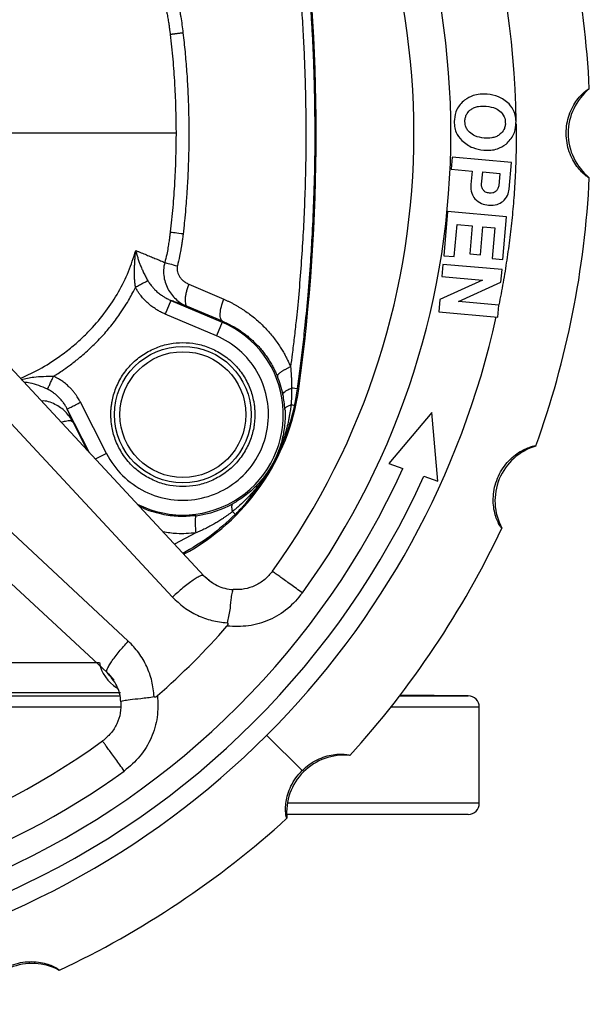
# Model space of a CAD drawing. Header units: millimetres. Extents: x 448 to 1828, y 150 to 1321.
# Tile 5 of 61: x 1064 to 1141, y 157 to 290. Entities that reach past the tile are written whole.
import ezdxf

# ---------------------------------------------------------------- set-up
doc = ezdxf.new("R2010")
doc.units = ezdxf.units.MM

msp = doc.modelspace()

# ---------------------------------------------------------------- linework, layer by layer
at = {"color": 7, "linetype": 'Continuous', "lineweight": 25}
for p, q in [((1122.25, 271.53), (1122.11, 269.9)), ((1130.22, 270.83), (1122.25, 271.53)), ((1129.91, 267.23), (1130.22, 270.83)), ((1122.11, 269.9), (1124.92, 269.66)), ((1124.92, 269.66), (1124.76, 267.83)), ((1126.2, 267.89), (1126.35, 269.53)), ((1126.35, 269.53), (1128.65, 269.33)), ((1128.65, 269.33), (1128.51, 267.67)), ((1121.61, 264.19), (1121.09, 258.22)), ((1129.58, 263.49), (1121.61, 264.19)), ((1129.07, 257.71), (1129.58, 263.49)), ((1122.52, 258.1), (1122.9, 262.44)), ((1122.9, 262.44), (1124.94, 262.26)), ((1124.94, 262.26), (1124.61, 258.47)), ((1126.04, 258.34), (1126.37, 262.14)), ((1126.37, 262.14), (1128.01, 261.99)), ((1128.01, 261.99), (1127.65, 257.83)), ((1121.09, 258.22), (1122.52, 258.1)), ((1124.61, 258.47), (1126.04, 258.34)), ((1120.99, 257.04), (1120.84, 255.42)), ((1128.96, 256.35), (1120.99, 257.04)), ((1127.65, 257.83), (1129.07, 257.71)), ((1120.84, 255.42), (1126.31, 254.94)), ((1128.81, 254.65), (1128.96, 256.35)), ((1086.68, 254.38), (1091.4, 252.35)), ((1126.31, 254.94), (1120.57, 252.3)), ((1123.08, 252.03), (1128.81, 254.65)), ((1053.75, 252.63), (1088.73, 215)), ((1084.27, 252.18), (1083.49, 250.34)), ((1084.27, 252.18), (1091.19, 249.24)), ((1120.57, 252.3), (1120.42, 250.63)), ((1128.54, 251.55), (1123.08, 252.03)), ((1128.39, 249.93), (1128.54, 251.55)), ((1090.41, 247.4), (1083.49, 250.34)), ((1091.24, 249.37), (1086.51, 251.35)), ((1120.42, 250.63), (1128.39, 249.93)), ((1049.46, 249.7), (1084.49, 212.12)), ((1091.19, 249.24), (1090.41, 247.4)), ((1091.24, 249.37), (1091.19, 249.24)), ((1078.52, 206.16), (1040.95, 241.19)), ((1101.37, 240.25), (1101.52, 240.23)), ((1075.58, 231.51), (1072.06, 238.42)), ((1075.65, 201.92), (1038.01, 236.9)), ((1119.48, 237.05), (1113.7, 230.16)), ((1120.29, 227.76), (1119.48, 237.05)), ((1113.7, 230.16), (1115.58, 229.47)), ((1118.41, 228.45), (1120.29, 227.76)), ((1089.73, 214.1), (1088.85, 214.87)), ((1075.79, 201.79), (1076.56, 200.89)), ((1124.4, 198.77), (1115.2, 198.85)), ((1125.89, 184.26), (1125.89, 197.27)), ((1097.2, 193.44), (1101.97, 188.67))]:
    msp.add_line(p, q, dxfattribs=at)
at = {"color": 8, "linetype": 'Continuous', "lineweight": 25}
for p, q in [((1073.29, 231.61), (1070.28, 237.51)), ((1071.05, 235.78), (1072.99, 231.93)), ((1075.58, 231.51), (1074.06, 230.74)), ((1087.63, 220.78), (1084.76, 219.26)), ((957.51, 203.3), (1074.61, 203.3)), ((954.29, 198.77), (1077.41, 198.77)), ((1077.45, 199.16), (954.45, 199.16)), ((1115.14, 198.77), (1124.4, 198.77)), ((1015.15, 197.27), (1077.57, 197.27)), ((1113.97, 197.27), (1125.89, 197.27)), ((1125.89, 184.26), (1099.99, 184.26))]:
    msp.add_line(p, q, dxfattribs=at)
at = {"color": 7, "linetype": 'Continuous', "lineweight": 25}
for radius in [9.22, 9.22, 8.5]:
    msp.add_circle((1085.89, 236.76), radius, dxfattribs=at)
for centre, radius, start, end in [((1015.89, 274.76), 115, 0.8163, 135), ((1015.89, 274.76), 106.18, 324.2173, 35.7827), ((1015.89, 274.76), 101.18, 324.2167, 35.7827), ((1015.89, 274.76), 125, 2.7517, 19.7493), ((850.89, 274.76), 253, 352.1565, 7.8435), ((1145.62, 274.76), 7.73, 129.0924, 230.9076), ((1015.89, 274.76), 125, 340.2512, 357.2495), ((1085.89, 236.76), 13.56, 242.944, 66.9842), ((1015.89, 274.76), 115, 315, 347.5404), ((1071.8, 244.33), 30, 298.206, 352.1565), ((1135.74, 225.11), 7.73, 106.5924, 208.4076), ((1015.89, 274.76), 109.5, 294.4287, 335.5713), ((1015.89, 274.76), 112.5, 294.3104, 335.6896), ((1015.89, 274.76), 125, 317.7508, 334.7485), ((1015.89, 274.76), 101, 311.2367, 318.7634), ((1079.54, 204.16), 5, 190, 239.2218), ((1124.39, 197.27), 1.5, 0, 89.5), ((1015.89, 274.76), 115, 281.4512, 315), ((1015.89, 274.76), 101.18, 234.218, 305.7827), ((1107.62, 183.03), 7.73, 84.0924, 185.9076), ((1015.89, 274.76), 106.18, 273.1415, 305.7827), ((1124.39, 184.26), 1.5, 270, 0), ((1015.89, 274.76), 125, 295.2515, 312.249), ((1065.53, 154.9), 7.73, 61.5924, 163.4076)]:
    msp.add_arc(centre, radius, start, end, dxfattribs=at)
for points, knots in [([(1103.73, 274.76), (1103.73, 275.3), (1103.73, 276.38), (1103.71, 277.97), (1103.69, 279.52), (1103.66, 281.02), (1103.62, 282.48), (1103.57, 283.9), (1103.52, 285.27), (1103.46, 286.6), (1103.39, 287.89), (1103.32, 289.13), (1103.25, 290.33), (1103.18, 291.49), (1103.1, 292.6), (1103.03, 293.67), (1102.95, 294.69), (1102.87, 295.68), (1102.79, 296.62), (1102.71, 297.51), (1102.63, 298.36), (1102.55, 299.17), (1102.48, 299.94), (1102.43, 300.43), (1102.4, 300.67)], [0, 0, 0, 0, 0.062955, 0.124243, 0.183865, 0.241819, 0.298107, 0.352729, 0.405683, 0.456971, 0.506592, 0.554547, 0.600835, 0.645456, 0.68841, 0.729698, 0.769319, 0.807274, 0.843561, 0.878182, 0.911137, 0.942424, 0.972046, 1, 1, 1, 1]), ([(1101.12, 300.55), (1101.17, 300.08), (1101.26, 299.19), (1101.39, 297.94), (1101.49, 296.85), (1101.57, 295.93), (1101.63, 295.18), (1101.68, 294.59), (1101.78, 293.29), (1101.95, 291), (1102.14, 287.78), (1102.3, 284.45), (1102.41, 281.22), (1102.47, 277.99), (1102.48, 275.83), (1102.48, 274.76)], [0, 0, 0, 0, 0.055095, 0.103728, 0.145901, 0.181615, 0.21087, 0.233666, 0.250003, 0.362642, 0.499996, 0.625007, 0.750014, 0.875132, 1, 1, 1, 1]), ([(1085.15, 292.68), (1085.18, 292.53), (1085.25, 292.25), (1085.35, 291.81), (1085.44, 291.38), (1085.52, 290.94), (1085.64, 290.29), (1085.77, 289.41), (1085.86, 288.68), (1085.9, 288.31)], [0, 0, 0, 0, 0.099963, 0.19995, 0.2999588, 0.3999866, 0.500031, 0.7469933, 1, 1, 1, 1]), ([(1083.45, 292.2), (1083.49, 292.04), (1083.57, 291.74), (1083.67, 291.29), (1083.76, 290.87), (1083.83, 290.48), (1083.89, 290.12), (1083.95, 289.78), (1084, 289.48), (1084.04, 289.2), (1084.07, 288.94), (1084.1, 288.71), (1084.13, 288.52), (1084.15, 288.35), (1084.16, 288.21), (1084.17, 288.13), (1084.18, 288.09)], [0, 0, 0, 0, 0.11861, 0.228402, 0.33028, 0.424882, 0.512628, 0.593762, 0.66838, 0.73647, 0.797939, 0.852638, 0.900384, 0.940985, 0.974247, 1, 1, 1, 1]), ([(1085.9, 288.31), (1085.85, 288.3), (1085.75, 288.29), (1085.6, 288.27), (1085.45, 288.25), (1085.32, 288.24), (1085.2, 288.22), (1085.08, 288.21), (1084.97, 288.19), (1084.88, 288.18), (1084.79, 288.17), (1084.71, 288.16), (1084.63, 288.15), (1084.57, 288.14), (1084.51, 288.13), (1084.45, 288.13), (1084.41, 288.12), (1084.37, 288.12), (1084.33, 288.11), (1084.3, 288.11), (1084.27, 288.1), (1084.24, 288.1), (1084.22, 288.1), (1084.21, 288.1), (1084.19, 288.1), (1084.18, 288.09), (1084.18, 288.09)], [0, 0, 0, 0, 0.066647, 0.131769, 0.195168, 0.256675, 0.31615, 0.373479, 0.428577, 0.48138, 0.531847, 0.579948, 0.625657, 0.668953, 0.70982, 0.748248, 0.784234, 0.817781, 0.848897, 0.877594, 0.903887, 0.927797, 0.949342, 0.968544, 0.985423, 1, 1, 1, 1]), ([(1084.18, 288.09), (1084.31, 286.98), (1084.42, 285.88), (1084.62, 283.66), (1084.7, 282.55), (1084.89, 279.22), (1084.96, 276.99), (1084.96, 274.76)], [0, 0, 0, 0, 0.25, 0.25, 0.5, 0.5, 1, 1, 1, 1]), ([(1085.9, 288.31), (1085.95, 287.88), (1086.05, 287.03), (1086.18, 285.74), (1086.29, 284.44), (1086.4, 283.11), (1086.49, 281.76), (1086.56, 280.4), (1086.62, 279.01), (1086.66, 277.61), (1086.69, 276.19), (1086.69, 275.24), (1086.7, 274.76)], [0, 0, 0, 0, 0.0940284, 0.1893952, 0.2860964, 0.3841276, 0.4834844, 0.5841625, 0.6861575, 0.7894649, 0.8940805, 1, 1, 1, 1]), ([(1140.74, 268.76), (1140.71, 268.76), (1140.66, 268.75), (1140.26, 269.02), (1139.71, 269.51), (1139.09, 270.22), (1138.5, 271.15), (1138.02, 272.24), (1137.7, 273.46), (1137.59, 274.75), (1137.69, 276.04), (1138.01, 277.26), (1138.49, 278.37), (1139.09, 279.3), (1139.72, 280.02), (1140.26, 280.5), (1140.66, 280.77), (1140.71, 280.76), (1140.74, 280.76)], [0, 0, 0, 0, 0.074207, 0.144401, 0.210903, 0.272419, 0.330581, 0.387672, 0.443438, 0.499601, 0.555743, 0.611425, 0.669269, 0.728061, 0.789831, 0.856626, 0.926141, 1, 1, 1, 1]), ([(1126.95, 280.03), (1126.31, 280.04), (1125.21, 280.06), (1124.29, 279.49), (1123.9, 279.25)], [0, 0, 0, 0, 0.58225, 1, 1, 1, 1]), ([(1129.92, 278.74), (1129.46, 279.11), (1128.58, 279.81), (1127.48, 279.96), (1126.95, 280.03)], [0, 0, 0, 0, 0.530169, 1, 1, 1, 1]), ([(1123.9, 279.25), (1123.5, 278.85), (1122.76, 278.11), (1122.6, 277.08), (1122.53, 276.61)], [0, 0, 0, 0, 0.542866, 1, 1, 1, 1]), ([(1123.96, 276.53), (1123.99, 276.7), (1124.03, 277.02), (1124.28, 277.55), (1124.59, 277.82), (1124.78, 277.99)], [0, 0, 0, 0, 0.2885395, 0.5613338, 1, 1, 1, 1]), ([(1124.78, 277.99), (1124.93, 278.08), (1125.24, 278.27), (1125.94, 278.44), (1126.48, 278.42), (1126.82, 278.41)], [0, 0, 0, 0, 0.2455636, 0.5121299, 1, 1, 1, 1]), ([(1126.82, 278.41), (1127.28, 278.35), (1128.03, 278.26), (1128.62, 277.79), (1128.84, 277.61)], [0, 0, 0, 0, 0.610034, 1, 1, 1, 1]), ([(1130.84, 275.88), (1130.85, 276.19), (1130.87, 276.78), (1130.63, 277.81), (1130.19, 278.39), (1129.92, 278.74)], [0, 0, 0, 0, 0.298771, 0.574876, 1, 1, 1, 1]), ([(1128.84, 277.61), (1129.05, 277.35), (1129.41, 276.87), (1129.41, 276.27), (1129.41, 276)], [0, 0, 0, 0, 0.5551784, 1, 1, 1, 1]), ([(1122.53, 276.61), (1122.52, 276.3), (1122.5, 275.71), (1122.76, 274.69), (1123.24, 274.12), (1123.52, 273.77)], [0, 0, 0, 0, 0.294569, 0.568635, 1, 1, 1, 1]), ([(1124.56, 274.9), (1124.45, 275.03), (1124.22, 275.28), (1123.97, 275.84), (1123.96, 276.27), (1123.96, 276.53)], [0, 0, 0, 0, 0.286367, 0.558526, 1, 1, 1, 1]), ([(1130.85, 276.04), (1130.86, 275.02), (1130.88, 272.97), (1130.8, 269.89), (1130.62, 266.82), (1130.37, 263.75), (1130.04, 260.69), (1129.61, 257.64), (1129.13, 254.6), (1128.73, 252.59), (1128.53, 251.59)], [0, 0, 0, 0, 0.124987, 0.249919, 0.375008, 0.500077, 0.625156, 0.750234, 0.875107, 1, 1, 1, 1]), ([(1129.41, 276), (1129.39, 275.83), (1129.34, 275.51), (1129.09, 274.98), (1128.78, 274.7), (1128.59, 274.54)], [0, 0, 0, 0, 0.289746, 0.5633645, 1, 1, 1, 1]), ([(1129.51, 273.29), (1129.9, 273.69), (1130.61, 274.42), (1130.77, 275.43), (1130.84, 275.88)], [0, 0, 0, 0, 0.546731, 1, 1, 1, 1]), ([(1084.96, 274.76), (1084.69, 274.76), (1083.21, 274.76), (1079.71, 274.76), (1073.38, 274.76), (1065.58, 274.76), (1058.53, 274.76), (1054.2, 274.76), (1053.07, 274.76)], [0.2167578, 0.2167578, 0.2167578, 0.2167578, 0.2475248, 0.3712871, 0.4950495, 0.6188119, 0.7425743, 0.7850935, 0.7850935, 0.7850935, 0.7850935]), ([(1084.96, 274.76), (1084.96, 272.53), (1084.89, 270.31), (1084.7, 266.97), (1084.62, 265.86), (1084.42, 263.64), (1084.31, 262.54), (1084.18, 261.43)], [0, 0, 0, 0, 0.5, 0.5, 0.75, 0.75, 1, 1, 1, 1]), ([(1086.7, 274.76), (1086.7, 274.47), (1086.69, 273.86), (1086.68, 272.88), (1086.66, 271.81), (1086.62, 270.62), (1086.57, 269.33), (1086.49, 267.78), (1086.38, 266.18), (1086.25, 264.49), (1086.13, 263.18), (1086.02, 262.05), (1085.96, 261.49), (1085.93, 261.21)], [0, 0, 0, 0, 0.06381, 0.135438, 0.214882, 0.302137, 0.397196, 0.500052, 0.646195, 0.74993, 0.874827, 0.937412, 1, 1, 1, 1]), ([(1102.48, 274.76), (1102.48, 274.31), (1102.48, 273.36), (1102.47, 271.89), (1102.45, 270.31), (1102.41, 268.62), (1102.34, 266.14), (1102.21, 262.9), (1101.98, 258.96), (1101.7, 255.01), (1101.42, 251.84), (1101.15, 249.22), (1100.92, 247.17), (1100.67, 245.1), (1100.5, 243.79), (1100.42, 243.22)], [0, 0, 0, 0, 0.042938, 0.089404, 0.139395, 0.192911, 0.249949, 0.374964, 0.499925, 0.624907, 0.749892, 0.801894, 0.874888, 0.945391, 1, 1, 1, 1]), ([(1101.37, 240.25), (1101.43, 240.7), (1101.55, 241.62), (1101.73, 243), (1101.91, 244.42), (1102.08, 245.86), (1102.24, 247.34), (1102.49, 249.7), (1102.81, 253.08), (1103.13, 257.19), (1103.4, 261.58), (1103.58, 265.69), (1103.69, 269.53), (1103.73, 272.41), (1103.73, 274.07), (1103.73, 274.76)], [0, 0, 0, 0, 0.039443, 0.079775, 0.120998, 0.16311, 0.206111, 0.250003, 0.368494, 0.500002, 0.607648, 0.750001, 0.856498, 0.939831, 1, 1, 1, 1]), ([(1126.57, 274.12), (1126.12, 274.17), (1125.38, 274.27), (1124.8, 274.72), (1124.56, 274.9)], [0, 0, 0, 0, 0.601875, 1, 1, 1, 1]), ([(1128.59, 274.54), (1128.44, 274.45), (1128.13, 274.26), (1127.44, 274.09), (1126.91, 274.1), (1126.57, 274.12)], [0, 0, 0, 0, 0.246531, 0.513205, 1, 1, 1, 1]), ([(1123.52, 273.77), (1124, 273.4), (1124.88, 272.72), (1125.98, 272.56), (1126.49, 272.49)], [0, 0, 0, 0, 0.540846, 1, 1, 1, 1]), ([(1126.49, 272.49), (1127.13, 272.47), (1128.22, 272.45), (1129.13, 273.04), (1129.51, 273.29)], [0, 0, 0, 0, 0.58454, 1, 1, 1, 1]), ([(1124.76, 267.83), (1124.75, 267.42), (1124.74, 266.72), (1125.14, 266.14), (1125.3, 265.9)], [0, 0, 0, 0, 0.57952, 1, 1, 1, 1]), ([(1126.44, 267.06), (1126.35, 267.2), (1126.19, 267.46), (1126.2, 267.75), (1126.2, 267.89)], [0, 0, 0, 0, 0.547734, 1, 1, 1, 1]), ([(1128.51, 267.67), (1128.48, 267.5), (1128.42, 267.22), (1128.22, 267.01), (1128.14, 266.92)], [0, 0, 0, 0, 0.560922, 1, 1, 1, 1]), ([(1127.27, 266.67), (1127.08, 266.7), (1126.76, 266.75), (1126.53, 266.97), (1126.44, 267.06)], [0, 0, 0, 0, 0.588063, 1, 1, 1, 1]), ([(1128.14, 266.92), (1128, 266.83), (1127.73, 266.65), (1127.42, 266.66), (1127.27, 266.67)], [0, 0, 0, 0, 0.530664, 1, 1, 1, 1]), ([(1129.06, 265.55), (1129.31, 265.81), (1129.76, 266.28), (1129.86, 266.93), (1129.91, 267.23)], [0, 0, 0, 0, 0.542787, 1, 1, 1, 1]), ([(1125.3, 265.9), (1125.59, 265.65), (1126.12, 265.19), (1126.82, 265.09), (1127.14, 265.04)], [0, 0, 0, 0, 0.531796, 1, 1, 1, 1]), ([(1127.14, 265.04), (1127.55, 265.04), (1128.24, 265.03), (1128.82, 265.4), (1129.06, 265.55)], [0, 0, 0, 0, 0.582019, 1, 1, 1, 1]), ([(1084.18, 261.43), (1084.17, 261.33), (1084.14, 261.08), (1084.08, 260.62), (1083.99, 260.01), (1083.87, 259.25), (1083.7, 258.33), (1083.53, 257.67), (1083.45, 257.32)], [0, 0, 0, 0, 0.070635, 0.181422, 0.329928, 0.514516, 0.736024, 1, 1, 1, 1]), ([(1084.18, 261.43), (1084.31, 261.41), (1084.78, 261.35), (1085.53, 261.25), (1085.93, 261.21)], [-0.000099, -0.000099, -0.000099, -0.000099, 0.504369, 1.009044, 1.009044, 1.009044, 1.009044]), ([(1085.93, 261.21), (1085.9, 261.04), (1085.86, 260.68), (1085.78, 260.1), (1085.7, 259.53), (1085.59, 258.89), (1085.42, 258), (1085.25, 257.28), (1085.15, 256.84)], [0, 0, 0, 0, 0.110834, 0.249939, 0.392728, 0.500035, 0.694068, 1, 1, 1, 1]), ([(1079.49, 253.94), (1079.48, 254.02), (1079.45, 254.18), (1079.43, 254.43), (1079.4, 254.68), (1079.38, 254.94), (1079.36, 255.32), (1079.35, 255.82), (1079.36, 256.43), (1079.38, 257.07), (1079.42, 257.68), (1079.46, 258.23), (1079.5, 258.64), (1079.52, 258.84), (1079.52, 258.92)], [0, 0, 0, 0, 0.047108, 0.095708, 0.145766, 0.197259, 0.250168, 0.367901, 0.500138, 0.614984, 0.750083, 0.875065, 0.949583, 1, 1, 1, 1]), ([(1079.52, 258.92), (1079.65, 258.87), (1079.9, 258.77), (1080.26, 258.62), (1080.61, 258.48), (1080.96, 258.34), (1081.3, 258.2), (1081.63, 258.06), (1081.96, 257.93), (1082.27, 257.8), (1082.58, 257.67), (1082.88, 257.55), (1083.17, 257.43), (1083.35, 257.35), (1083.45, 257.32)], [0, 0, 0, 0, 0.081737, 0.163765, 0.246085, 0.328696, 0.411596, 0.494787, 0.578267, 0.662036, 0.746094, 0.83044, 0.915076, 1, 1, 1, 1]), ([(1079.52, 258.92), (1079.54, 258.85), (1079.58, 258.7), (1079.64, 258.47), (1079.71, 258.22), (1079.81, 257.88), (1079.95, 257.46), (1080.14, 256.95), (1080.35, 256.45), (1080.55, 256), (1080.73, 255.65), (1080.87, 255.37), (1081.01, 255.1), (1081.11, 254.93), (1081.16, 254.84)], [0, 0, 0, 0, 0.05899, 0.120264, 0.183864, 0.249827, 0.385419, 0.499726, 0.632798, 0.749712, 0.817112, 0.881213, 0.942128, 1, 1, 1, 1]), ([(1083.45, 257.32), (1083.26, 256.64), (1083.24, 255.96), (1083.44, 254.69), (1083.66, 254.09), (1084.26, 253.05), (1084.64, 252.61), (1085.51, 251.86), (1085.99, 251.57), (1086.51, 251.35)], [0, 0, 0, 0, 0.25, 0.25, 0.5, 0.5, 0.75, 0.75, 1, 1, 1, 1]), ([(1083.45, 257.32), (1083.58, 257.27), (1083.81, 257.21), (1084.4, 257.05), (1084.77, 256.95), (1085.15, 256.84)], [0, 0, 0, 0, 0.5, 0.5, 1, 1, 1, 1]), ([(1085.15, 256.84), (1085.14, 256.81), (1085.12, 256.73), (1085.11, 256.62), (1085.1, 256.51), (1085.1, 256.39), (1085.11, 256.28), (1085.13, 256.16), (1085.17, 255.95), (1085.28, 255.66), (1085.48, 255.33), (1085.73, 255.02), (1085.99, 254.79), (1086.23, 254.62), (1086.45, 254.49), (1086.6, 254.41), (1086.68, 254.38)], [0, 0, 0, 0, 0.034556, 0.0691264, 0.1039484, 0.1392573, 0.1752811, 0.2122374, 0.2503302, 0.3716776, 0.5004447, 0.6232205, 0.7502412, 0.8326976, 0.9157815, 1, 1, 1, 1]), ([(1081.16, 254.84), (1081.11, 254.82), (1081.03, 254.77), (1080.82, 254.66), (1080.68, 254.58), (1080.37, 254.42), (1080.2, 254.32), (1079.84, 254.13), (1079.66, 254.03), (1079.49, 253.94)], [0, 0, 0, 0, 0.25, 0.25, 0.5, 0.5, 0.75, 0.75, 1, 1, 1, 1]), ([(1081.16, 254.84), (1081.2, 254.78), (1081.29, 254.64), (1081.43, 254.43), (1081.59, 254.21), (1081.8, 253.95), (1082.1, 253.63), (1082.51, 253.25), (1082.94, 252.92), (1083.38, 252.63), (1083.8, 252.39), (1084.12, 252.25), (1084.27, 252.18)], [0, 0, 0, 0, 0.057441, 0.1183, 0.182533, 0.250083, 0.358838, 0.499991, 0.650985, 0.750112, 0.882718, 1, 1, 1, 1]), ([(1086.68, 254.38), (1086.62, 254.22), (1086.5, 253.89), (1086.35, 253.37), (1086.24, 252.86), (1086.18, 252.39), (1086.19, 251.98), (1086.25, 251.67), (1086.36, 251.45), (1086.45, 251.37), (1086.51, 251.35)], [0, 0, 0, 0, 0.124924, 0.249935, 0.374945, 0.499956, 0.624967, 0.749978, 0.874989, 1, 1, 1, 1]), ([(1068.44, 241.94), (1068.58, 242.03), (1068.97, 242.28), (1069.68, 242.75), (1070.67, 243.45), (1071.95, 244.44), (1073.38, 245.69), (1074.84, 247.15), (1076.18, 248.71), (1077.26, 250.15), (1078.08, 251.39), (1078.65, 252.35), (1079.11, 253.18), (1079.37, 253.7), (1079.49, 253.94)], [0, 0, 0, 0, 0.030922, 0.082876, 0.155896, 0.25, 0.377262, 0.499981, 0.625152, 0.749966, 0.827344, 0.894831, 0.952427, 1, 1, 1, 1]), ([(1083.49, 250.34), (1083.4, 250.38), (1083.24, 250.45), (1082.99, 250.57), (1082.75, 250.7), (1082.51, 250.83), (1082.16, 251.05), (1081.71, 251.36), (1081.18, 251.79), (1080.68, 252.27), (1080.28, 252.73), (1079.96, 253.16), (1079.71, 253.54), (1079.56, 253.8), (1079.49, 253.94)], [0, 0, 0, 0, 0.049917, 0.09982, 0.149765, 0.199806, 0.249998, 0.375117, 0.500035, 0.625368, 0.749913, 0.83383, 0.917094, 1, 1, 1, 1]), ([(1086.51, 251.35), (1086.42, 251.38), (1086.26, 251.44), (1086, 251.53), (1085.73, 251.63), (1085.45, 251.74), (1085.17, 251.84), (1084.88, 251.95), (1084.58, 252.06), (1084.37, 252.14), (1084.27, 252.18)], [0, 0, 0, 0, 0.125059, 0.250068, 0.375042, 0.5, 0.624958, 0.749932, 0.874941, 1, 1, 1, 1]), ([(1091.24, 249.37), (1091.14, 249.42), (1091.05, 249.53), (1090.94, 249.88), (1090.91, 250.12), (1090.94, 250.69), (1091, 251.02), (1091.16, 251.69), (1091.27, 252.03), (1091.4, 252.35)], [0, 0, 0, 0, 0.25, 0.25, 0.5, 0.5, 0.75, 0.75, 1, 1, 1, 1]), ([(1091.4, 252.35), (1091.52, 252.29), (1091.76, 252.19), (1092.13, 252.02), (1092.48, 251.84), (1092.84, 251.65), (1093.19, 251.45), (1093.54, 251.24), (1093.89, 251.02), (1094.57, 250.58), (1095.55, 249.84), (1096.76, 248.74), (1097.87, 247.52), (1098.66, 246.45), (1099.21, 245.61), (1099.55, 245.03), (1099.86, 244.44), (1100.16, 243.83), (1100.33, 243.42), (1100.42, 243.22)], [0, 0, 0, 0, 0.030994, 0.062012, 0.093079, 0.124218, 0.155455, 0.186816, 0.218325, 0.25001, 0.374592, 0.499894, 0.625086, 0.749752, 0.800348, 0.850598, 0.900574, 0.950351, 1, 1, 1, 1]), ([(1091.24, 249.37), (1091.36, 249.32), (1091.59, 249.22), (1091.93, 249.06), (1092.26, 248.9), (1092.58, 248.73), (1092.89, 248.55), (1093.19, 248.38), (1093.47, 248.19), (1093.75, 248.01), (1094.02, 247.82), (1094.27, 247.63), (1094.52, 247.44), (1094.76, 247.24), (1094.99, 247.05), (1095.2, 246.85), (1095.41, 246.66), (1095.72, 246.36), (1096.12, 245.95), (1096.58, 245.41), (1097.01, 244.85), (1097.41, 244.29), (1097.77, 243.71), (1098.09, 243.13), (1098.38, 242.54), (1098.55, 242.14), (1098.64, 241.95)], [0, 0, 0, 0, 0.036505, 0.072309, 0.107412, 0.141814, 0.175515, 0.208515, 0.240814, 0.272412, 0.30331, 0.333507, 0.363003, 0.3918, 0.419896, 0.447293, 0.473992, 0.499991, 0.567335, 0.633266, 0.697798, 0.760945, 0.822721, 0.883144, 0.94223, 1, 1, 1, 1]), ([(1075.58, 231.51), (1076.71, 229.3), (1078.52, 227.5), (1082.98, 225.29), (1085.51, 224.94), (1090.4, 225.83), (1092.64, 227.05), (1096.04, 230.69), (1097.1, 233.01), (1097.65, 237.95), (1097.12, 240.45), (1094.61, 244.74), (1092.7, 246.43), (1090.41, 247.4)], [0, 0, 0, 0, 0.1666667, 0.1666667, 0.3333333, 0.3333333, 0.5, 0.5, 0.6666667, 0.6666667, 0.8333333, 0.8333333, 1, 1, 1, 1]), ([(1076.17, 236.76), (1076.17, 236.86), (1076.17, 237.06), (1076.18, 237.35), (1076.21, 237.65), (1076.24, 237.94), (1076.28, 238.24), (1076.36, 238.74), (1076.53, 239.45), (1076.84, 240.35), (1077.24, 241.24), (1077.91, 242.38), (1078.96, 243.68), (1080.52, 244.94), (1082.26, 245.85), (1084.07, 246.37), (1085.89, 246.53), (1087.7, 246.37), (1089.51, 245.85), (1091.25, 244.94), (1092.81, 243.68), (1093.86, 242.38), (1094.53, 241.24), (1094.93, 240.35), (1095.24, 239.45), (1095.43, 238.64), (1095.54, 237.94), (1095.59, 237.35), (1095.6, 236.96), (1095.6, 236.76)], [0, 0, 0, 0, 0.009731, 0.019445, 0.029151, 0.038858, 0.048574, 0.05831, 0.089198, 0.120102, 0.152278, 0.18447, 0.250119, 0.315768, 0.380053, 0.441772, 0.500003, 0.558234, 0.619953, 0.684238, 0.749888, 0.815537, 0.847712, 0.879904, 0.910792, 0.941696, 0.961139, 0.980549, 1, 1, 1, 1]), ([(1100.42, 243.22), (1100.37, 243.19), (1100.27, 243.15), (1100.12, 243.07), (1099.96, 242.99), (1099.81, 242.91), (1099.66, 242.83), (1099.51, 242.74), (1099.37, 242.66), (1099.23, 242.57), (1099.11, 242.49), (1098.99, 242.4), (1098.89, 242.32), (1098.81, 242.25), (1098.73, 242.17), (1098.68, 242.11), (1098.65, 242.05), (1098.63, 241.99), (1098.64, 241.96), (1098.64, 241.95)], [0, 0, 0, 0, 0.046137, 0.09428, 0.144422, 0.196535, 0.250572, 0.306465, 0.36412, 0.423417, 0.484212, 0.546336, 0.609596, 0.673776, 0.738645, 0.803957, 0.869458, 0.93489, 1, 1, 1, 1]), ([(1100.42, 243.22), (1100.44, 243.07), (1100.46, 242.78), (1100.5, 242.33), (1100.52, 241.86), (1100.55, 241.37), (1100.56, 240.87), (1100.56, 240.52), (1100.57, 240.34)], [0, 0, 0, 0, 0.149687, 0.306147, 0.469394, 0.639443, 0.816306, 1, 1, 1, 1]), ([(1067.62, 240.18), (1067.64, 240.23), (1067.68, 240.31), (1067.78, 240.52), (1067.84, 240.66), (1068, 240.99), (1068.08, 241.18), (1068.26, 241.56), (1068.35, 241.76), (1068.44, 241.94)], [0, 0, 0, 0, 0.25, 0.25, 0.5, 0.5, 0.75, 0.75, 1, 1, 1, 1]), ([(1072.06, 238.42), (1072.03, 238.49), (1071.94, 238.65), (1071.8, 238.9), (1071.63, 239.18), (1071.42, 239.48), (1071.17, 239.81), (1070.88, 240.15), (1070.5, 240.54), (1070.06, 240.93), (1069.58, 241.3), (1069.14, 241.57), (1068.77, 241.78), (1068.54, 241.89), (1068.44, 241.94)], [0, 0, 0, 0, 0.048168, 0.1041, 0.16779, 0.239234, 0.318426, 0.405363, 0.500044, 0.633748, 0.75057, 0.850551, 0.933704, 1, 1, 1, 1]), ([(1070.28, 237.51), (1070.25, 237.58), (1070.18, 237.71), (1070.06, 237.91), (1069.93, 238.12), (1069.77, 238.36), (1069.52, 238.68), (1069.18, 239.06), (1068.8, 239.41), (1068.46, 239.68), (1068.17, 239.88), (1067.89, 240.04), (1067.71, 240.14), (1067.62, 240.18)], [0, 0, 0, 0, 0.056558, 0.117011, 0.181441, 0.249923, 0.34694, 0.500035, 0.641782, 0.749973, 0.839196, 0.922595, 1, 1, 1, 1]), ([(1099.4, 239.48), (1099.39, 239.54), (1099.41, 239.6), (1099.5, 239.74), (1099.58, 239.81), (1099.79, 239.97), (1099.92, 240.05), (1100.22, 240.2), (1100.39, 240.27), (1100.57, 240.34)], [0, 0, 0, 0, 0.25, 0.25, 0.5, 0.5, 0.75, 0.75, 1, 1, 1, 1]), ([(1100.57, 240.34), (1100.57, 240.21), (1100.57, 239.94), (1100.56, 239.52), (1100.54, 239.07), (1100.52, 238.6), (1100.49, 238.27), (1100.47, 238.1)], [0, 0, 0, 0, 0.176391, 0.364507, 0.564418, 0.776212, 1, 1, 1, 1]), ([(1101.37, 240.25), (1101.36, 240.25), (1101.17, 240.27), (1100.72, 240.32), (1100.57, 240.34)], [0, 0, 0, 0, 0.5010612, 0.7409568, 0.7409568, 0.7409568, 0.7409568]), ([(1070.28, 237.51), (1070.29, 237.51), (1070.33, 237.53), (1070.51, 237.62), (1070.64, 237.69), (1070.99, 237.87), (1071.2, 237.98), (1071.63, 238.2), (1071.86, 238.31), (1072.06, 238.42)], [0, 0, 0, 0, 0.25, 0.25, 0.5, 0.5, 0.75, 0.75, 1, 1, 1, 1]), ([(1100.47, 238.1), (1100.46, 238), (1100.44, 237.77), (1100.39, 237.42), (1100.33, 237.01), (1100.25, 236.54), (1100.12, 235.84), (1099.92, 234.98), (1099.67, 234.09), (1099.46, 233.42), (1099.29, 232.95), (1099.12, 232.49), (1098.91, 231.96), (1098.66, 231.4), (1098.42, 230.88), (1098.2, 230.45), (1098.06, 230.19), (1098, 230.08)], [0, 0, 0, 0, 0.038796, 0.080471, 0.12508, 0.187461, 0.250086, 0.378388, 0.500037, 0.577227, 0.625023, 0.679687, 0.75007, 0.828262, 0.896257, 0.953694, 1, 1, 1, 1]), ([(1100.47, 238.1), (1100.61, 238.08), (1100.88, 238.02), (1100.97, 238.01), (1100.97, 238.01)], [0.1025322, 0.1025322, 0.1025322, 0.1025322, 0.4981141, 1.0000001, 1.0000001, 1.0000001, 1.0000001]), ([(1095.6, 236.76), (1095.6, 236.66), (1095.6, 236.46), (1095.59, 236.17), (1095.56, 235.87), (1095.53, 235.58), (1095.49, 235.28), (1095.41, 234.78), (1095.24, 234.07), (1094.93, 233.16), (1094.53, 232.28), (1093.86, 231.14), (1092.81, 229.84), (1091.25, 228.58), (1089.51, 227.67), (1087.7, 227.15), (1085.89, 226.99), (1084.07, 227.15), (1082.26, 227.67), (1080.52, 228.58), (1078.96, 229.84), (1077.91, 231.14), (1077.24, 232.28), (1076.84, 233.16), (1076.53, 234.07), (1076.34, 234.87), (1076.23, 235.58), (1076.18, 236.17), (1076.17, 236.56), (1076.17, 236.76)], [0, 0, 0, 0, 0.009731, 0.019445, 0.029151, 0.038858, 0.048574, 0.05831, 0.089198, 0.120102, 0.152278, 0.18447, 0.250119, 0.315768, 0.380053, 0.441772, 0.500003, 0.558234, 0.619953, 0.684238, 0.749888, 0.815537, 0.847712, 0.879904, 0.910792, 0.941696, 0.961139, 0.980549, 1, 1, 1, 1]), ([(1097.99, 230.05), (1098.01, 230.09), (1098.05, 230.16), (1098.11, 230.28), (1098.18, 230.4), (1098.26, 230.55), (1098.36, 230.76), (1098.48, 230.99), (1098.6, 231.24), (1098.76, 231.55), (1099.03, 232.12), (1099.38, 232.92), (1099.78, 233.92), (1100.13, 234.91), (1100.41, 235.82), (1100.64, 236.62), (1100.82, 237.32), (1100.92, 237.78), (1100.97, 238.01)], [0, 0, 0, 0, 0.014613, 0.029903, 0.045912, 0.062675, 0.090516, 0.125314, 0.156579, 0.187782, 0.250166, 0.380941, 0.500107, 0.630154, 0.750026, 0.834613, 0.917902, 1, 1, 1, 1]), ([(1099.66, 237.46), (1099.67, 237.37), (1099.68, 237.14), (1099.69, 236.74), (1099.68, 236.21), (1099.64, 235.49), (1099.54, 234.64), (1099.36, 233.7), (1099.17, 232.94), (1098.97, 232.32), (1098.81, 231.87), (1098.63, 231.41), (1098.46, 231.02), (1098.31, 230.69), (1098.16, 230.4), (1098.05, 230.2), (1097.99, 230.09)], [0, 0, 0, 0, 0.036819, 0.090891, 0.161997, 0.250024, 0.37815, 0.499902, 0.62492, 0.683951, 0.749873, 0.81277, 0.874937, 0.910967, 0.952628, 1, 1, 1, 1]), ([(1128.94, 221.44), (1128.91, 221.44), (1128.86, 221.46), (1128.6, 221.87), (1128.27, 222.52), (1127.97, 223.42), (1127.78, 224.5), (1127.76, 225.7), (1127.93, 226.95), (1128.33, 228.17), (1128.91, 229.32), (1129.67, 230.34), (1130.54, 231.18), (1131.45, 231.81), (1132.3, 232.23), (1132.99, 232.47), (1133.46, 232.57), (1133.51, 232.54), (1133.53, 232.52)], [0, 0, 0, 0, 0.074207, 0.144401, 0.210903, 0.272419, 0.330581, 0.387672, 0.443438, 0.499601, 0.555743, 0.611425, 0.669269, 0.728061, 0.789831, 0.856626, 0.926141, 1, 1, 1, 1]), ([(1097.99, 230.09), (1097.96, 230.02), (1097.88, 229.89), (1097.77, 229.69), (1097.63, 229.48), (1097.45, 229.19), (1097.22, 228.85), (1096.95, 228.48), (1096.66, 228.1), (1096.24, 227.61), (1095.7, 227.03), (1095.01, 226.38), (1094.29, 225.8), (1093.6, 225.31), (1093.08, 224.98), (1092.78, 224.82), (1092.67, 224.75)], [0, 0, 0, 0, 0.027056, 0.056901, 0.089551, 0.12503, 0.187951, 0.25006, 0.302659, 0.375047, 0.500069, 0.611424, 0.749973, 0.86299, 0.946446, 1, 1, 1, 1]), ([(1097.98, 230.04), (1097.93, 229.96), (1097.83, 229.78), (1097.67, 229.5), (1097.49, 229.21), (1097.3, 228.91), (1097.1, 228.59), (1096.89, 228.29), (1096.62, 227.9), (1096.2, 227.33), (1095.66, 226.66), (1094.97, 225.87), (1094.23, 225.12), (1093.52, 224.47), (1092.99, 224.01), (1092.73, 223.79), (1092.6, 223.68)], [0, 0, 0, 0, 0.035753, 0.073741, 0.114037, 0.156793, 0.202084, 0.249877, 0.285169, 0.374862, 0.499982, 0.595509, 0.74998, 0.874938, 0.939559, 1, 1, 1, 1]), ([(1092.98, 223.3), (1093.07, 223.38), (1093.23, 223.55), (1093.47, 223.8), (1093.71, 224.06), (1093.95, 224.32), (1094.19, 224.59), (1094.58, 225.03), (1095.1, 225.67), (1095.73, 226.49), (1096.35, 227.35), (1096.82, 228.07), (1097.2, 228.67), (1097.43, 229.06), (1097.61, 229.37), (1097.74, 229.6), (1097.86, 229.82), (1097.95, 229.98), (1097.99, 230.05)], [0, 0, 0, 0, 0.040721, 0.081805, 0.123266, 0.165115, 0.207364, 0.250024, 0.370589, 0.499993, 0.617304, 0.749949, 0.807086, 0.874928, 0.911416, 0.937382, 0.970367, 1, 1, 1, 1]), ([(1092.6, 223.68), (1092.48, 223.59), (1092.27, 223.42), (1091.94, 223.18), (1091.62, 222.96), (1091.32, 222.75), (1091.02, 222.56), (1090.74, 222.38), (1090.48, 222.21), (1090.08, 221.98), (1089.56, 221.69), (1088.9, 221.35), (1088.26, 221.05), (1087.84, 220.87), (1087.63, 220.78)], [0, 0, 0, 0, 0.074007, 0.144698, 0.212087, 0.276187, 0.337013, 0.394579, 0.448899, 0.499987, 0.633809, 0.76172, 0.883763, 1, 1, 1, 1]), ([(1092.6, 223.68), (1092.53, 223.95), (1092.5, 224.2), (1092.52, 224.57), (1092.58, 224.69), (1092.67, 224.75)], [0, 0, 0, 0, 0.5, 0.5, 1, 1, 1, 1]), ([(1092.6, 223.68), (1092.63, 223.65), (1092.76, 223.52), (1092.93, 223.35), (1092.98, 223.3), (1092.98, 223.3)], [0, 0, 0, 0, 0.0703705, 0.3206184, 0.570231, 0.570231, 0.570231, 0.570231]), ([(1087.68, 223.11), (1087.64, 223.1), (1087.61, 223.04), (1087.56, 222.81), (1087.55, 222.64), (1087.54, 222.21), (1087.55, 221.95), (1087.58, 221.38), (1087.6, 221.08), (1087.63, 220.78)], [0, 0, 0, 0, 0.25, 0.25, 0.5, 0.5, 0.75, 0.75, 1, 1, 1, 1]), ([(1097.97, 215.6), (1097.64, 215.21), (1096.98, 214.42), (1095.67, 213.62), (1094.21, 213.13), (1093.19, 213.12), (1092.68, 213.12)], [0, 0, 0, 0, 0.250013, 0.499939, 0.749934, 1, 1, 1, 1]), ([(1088.73, 215), (1088.61, 215.02), (1088.43, 215.06), (1087.84, 214.77), (1087.28, 214.41), (1086.61, 213.93), (1085.68, 213.2), (1084.96, 212.55), (1084.49, 212.12)], [0, 0, 0, 0, 0.239277, 0.368245, 0.499999, 0.631753, 0.760721, 1, 1, 1, 1]), ([(1088.73, 215), (1089.29, 214.51), (1090.14, 213.77), (1091.56, 213.26), (1092.3, 213.17), (1092.68, 213.12)], [0, 0, 0, 0, 0.499474, 0.749931, 1, 1, 1, 1]), ([(1092.68, 213.12), (1092.65, 213.11), (1092.61, 213.09), (1092.52, 212.74), (1092.4, 212.13), (1092.3, 211.28), (1092.25, 210.43), (1092.03, 209.54), (1091.92, 208.93), (1091.87, 208.65)], [0, 0, 0, 0, 0.144905, 0.273853, 0.483476, 0.611511, 0.749486, 0.882507, 1, 1, 1, 1]), ([(1084.49, 212.12), (1084.99, 211.64), (1085.99, 210.66), (1087.82, 209.62), (1089.79, 208.88), (1091.17, 208.72), (1091.87, 208.64)], [0, 0, 0, 0, 0.248838, 0.502688, 0.749866, 1, 1, 1, 1]), ([(1102.02, 212.68), (1101.39, 211.93), (1100.14, 210.44), (1097.59, 208.94), (1094.76, 208.07), (1092.81, 208.15), (1091.84, 208.18)], [0, 0, 0, 0, 0.249164, 0.499648, 0.749916, 1, 1, 1, 1]), ([(1091.84, 208.18), (1091.9, 208.26), (1091.97, 208.34), (1092.02, 208.46), (1092.02, 208.49), (1092.02, 208.52), (1092, 208.56), (1091.95, 208.61), (1091.9, 208.63), (1091.87, 208.64)], [0, 0, 0, 0, 0.487948, 0.554103, 0.610856, 0.661297, 0.70974, 0.830083, 1, 1, 1, 1]), ([(1075.65, 201.92), (1075.62, 202.03), (1075.58, 202.21), (1075.88, 202.8), (1076.23, 203.37), (1076.71, 204.04), (1077.45, 204.96), (1078.1, 205.69), (1078.52, 206.16)], [0, 0, 0, 0, 0.239878, 0.369022, 0.500837, 0.632529, 0.76132, 1, 1, 1, 1]), ([(1082.01, 198.67), (1081.93, 199.37), (1081.79, 200.78), (1081.05, 202.78), (1080, 204.63), (1079.01, 205.65), (1078.52, 206.16)], [0, 0, 0, 0, 0.250333, 0.497496, 0.751399, 1, 1, 1, 1]), ([(1077.52, 197.97), (1077.48, 198.34), (1077.38, 199.09), (1076.87, 200.5), (1076.14, 201.35), (1075.65, 201.92)], [0, 0, 0, 0, 0.250076, 0.500518, 1, 1, 1, 1]), ([(1077.52, 197.97), (1077.53, 198), (1077.56, 198.04), (1077.94, 198.15), (1078.74, 198.29), (1080.17, 198.42), (1081.39, 198.58), (1082.01, 198.67)], [0, 0, 0, 0, 0.1509544, 0.2882613, 0.5006283, 0.7503102, 1, 1, 1, 1]), ([(1082.46, 198.81), (1082.5, 197.84), (1082.57, 195.89), (1081.71, 193.07), (1080.21, 190.52), (1078.72, 189.26), (1077.97, 188.62)], [0, 0, 0, 0, 0.248968, 0.498154, 0.748944, 1, 1, 1, 1]), ([(1082.01, 198.67), (1082.02, 198.66), (1082.06, 198.64), (1082.12, 198.63), (1082.18, 198.63), (1082.3, 198.68), (1082.39, 198.75), (1082.46, 198.81)], [0, 0, 0, 0, 0.116638, 0.227688, 0.340464, 0.461966, 1, 1, 1, 1]), ([(1077.52, 197.97), (1077.52, 197.46), (1077.52, 196.44), (1077.02, 194.98), (1076.22, 193.66), (1075.44, 193.01), (1075.05, 192.68)], [0, 0, 0, 0, 0.250059, 0.500048, 0.749975, 1, 1, 1, 1]), ([(1101.97, 188.67), (1102.29, 188.96), (1102.93, 189.54), (1104.02, 190.17), (1105.13, 190.61), (1106.2, 190.85), (1107.15, 190.92), (1107.88, 190.87), (1108.36, 190.78), (1108.4, 190.74), (1108.41, 190.72)], [0, 0, 0, 0, 0.112768, 0.224336, 0.337734, 0.453966, 0.576979, 0.70999, 0.850817, 1, 1, 1, 1]), ([(1099.93, 182.23), (1099.91, 182.25), (1099.87, 182.28), (1099.77, 182.75), (1099.73, 183.5), (1099.8, 184.43), (1100.02, 185.48), (1100.45, 186.59), (1101.09, 187.7), (1101.68, 188.35), (1101.97, 188.67)], [0, 0, 0, 0, 0.142052, 0.289812, 0.422971, 0.545902, 0.657467, 0.769868, 0.885831, 1, 1, 1, 1]), ([(1124.39, 182.76), (1124.3, 182.76), (1124.13, 182.76), (1122.7, 182.76), (1120.34, 182.76), (1116.9, 182.76), (1112.42, 182.76), (1106.77, 182.76), (1102.53, 182.76), (1099.96, 182.76), (1099.87, 182.76)], [0, 0, 0, 0, 0.131296, 0.267012, 0.40676, 0.550055, 0.69632, 0.844894, 0.99505, 1, 1, 1, 1]), ([(1058.12, 157.11), (1058.11, 157.14), (1058.08, 157.18), (1058.18, 157.66), (1058.42, 158.35), (1058.84, 159.2), (1059.47, 160.1), (1060.3, 160.96), (1061.3, 161.72), (1062.45, 162.31), (1063.68, 162.71), (1064.93, 162.89), (1066.14, 162.87), (1067.23, 162.67), (1068.13, 162.37), (1068.79, 162.05), (1069.19, 161.78), (1069.2, 161.73), (1069.21, 161.7)], [0, 0, 0, 0, 0.074207, 0.144401, 0.210903, 0.272419, 0.330581, 0.387672, 0.443438, 0.499601, 0.555743, 0.611425, 0.669269, 0.728061, 0.789831, 0.856626, 0.926141, 1, 1, 1, 1])]:
    msp.add_open_spline(points, degree=3, knots=knots, dxfattribs=at)
at = {"color": 8, "linetype": 'Continuous', "lineweight": 25}
for points, knots in [([(1063.94, 241.66), (1064.7, 242), (1066.41, 242.77), (1068.59, 244.13), (1070.52, 245.56), (1072.04, 246.85), (1073.73, 248.53), (1075.52, 250.65), (1077.24, 253.29), (1078.61, 256.04), (1079.22, 257.97), (1079.52, 258.92)], [0, 0, 0, 0, 0.102868, 0.234725, 0.319843, 0.402655, 0.483135, 0.617281, 0.748114, 0.875655, 1, 1, 1, 1]), ([(1064.08, 241.51), (1064.64, 241.63), (1066.04, 241.94), (1067.53, 241.94), (1068.44, 241.94)], [0, 0, 0, 0, 0.396357, 1, 1, 1, 1]), ([(1067.62, 240.18), (1067.22, 240.36), (1066.41, 240.72), (1065.33, 241.04), (1064.71, 241.11), (1064.43, 241.14)], [0, 0, 0, 0, 0.353342, 0.707741, 1, 1, 1, 1]), ([(1071.05, 235.78), (1070.75, 236.26), (1070.13, 237.24), (1068.64, 238.2), (1067.44, 238.67), (1066.82, 238.59), (1066.8, 238.59)], [0, 0, 0, 0, 0.318112, 0.645694, 0.990346, 1, 1, 1, 1]), ([(1069.46, 235.73), (1069.66, 235.79), (1070.18, 235.96), (1070.78, 235.99), (1070.97, 235.85), (1071.05, 235.78)], [0, 0, 0, 0, 0.238028, 0.633084, 1, 1, 1, 1]), ([(1087.68, 223.11), (1086.95, 223.05), (1085.51, 222.93), (1083.6, 223.16), (1082, 223.55), (1080.88, 223.93), (1080.26, 224.24), (1080.04, 224.34)], [0, 0, 0, 0, 0.275669, 0.548394, 0.728764, 0.907957, 1, 1, 1, 1]), ([(1092.98, 223.3), (1091.86, 222.25), (1089.69, 220.21), (1087.11, 218.74), (1085.86, 218.02)], [0, 0, 0, 0, 0.517519, 1, 1, 1, 1]), ([(1087.63, 220.78), (1086.77, 220.71), (1085.29, 220.59), (1083.84, 220.81), (1083.23, 220.91)], [0, 0, 0, 0, 0.586351, 1, 1, 1, 1])]:
    msp.add_open_spline(points, degree=3, knots=knots, dxfattribs=at)
at = {"color": 7, "linetype": 'Continuous', "lineweight": 25}
for points in [[(1099.4, 239.48), (1099.22, 240.31), (1098.97, 241.14), (1098.64, 241.95)], [(1099.66, 237.46), (1099.62, 238.13), (1099.53, 238.81), (1099.4, 239.48)], [(1100.97, 238.01), (1101.13, 238.75), (1101.27, 239.5), (1101.37, 240.25)], [(1099.66, 237.46), (1099.66, 237.68), (1099.96, 237.92), (1100.47, 238.1)], [(1071.05, 235.78), (1070.82, 236.3), (1070.57, 236.88), (1070.28, 237.51)], [(1097.98, 230.04), (1097.98, 230.05), (1097.99, 230.07), (1098, 230.08)], [(1098, 230.08), (1097.99, 230.08), (1097.99, 230.08), (1097.99, 230.09)], [(1097.98, 230.04), (1097.98, 230.05), (1097.99, 230.05), (1097.99, 230.05)], [(1087.68, 223.11), (1089.48, 223.34), (1091.15, 223.91), (1092.67, 224.75)], [(1102.02, 212.68), (1101.75, 212.87), (1101.21, 213.26), (1100.43, 213.83), (1099.71, 214.34), (1099.08, 214.79), (1098.58, 215.16), (1098.21, 215.42), (1097.99, 215.58), (1097.97, 215.59), (1097.97, 215.6)], [(1077.97, 188.62), (1077.77, 188.9), (1077.38, 189.44), (1076.82, 190.22), (1076.3, 190.94), (1075.85, 191.56), (1075.49, 192.07), (1075.22, 192.43), (1075.06, 192.66), (1075.05, 192.67), (1075.05, 192.68)]]:
    msp.add_open_spline(points, degree=3, dxfattribs=at)

doc.saveas('drawing.dxf')
